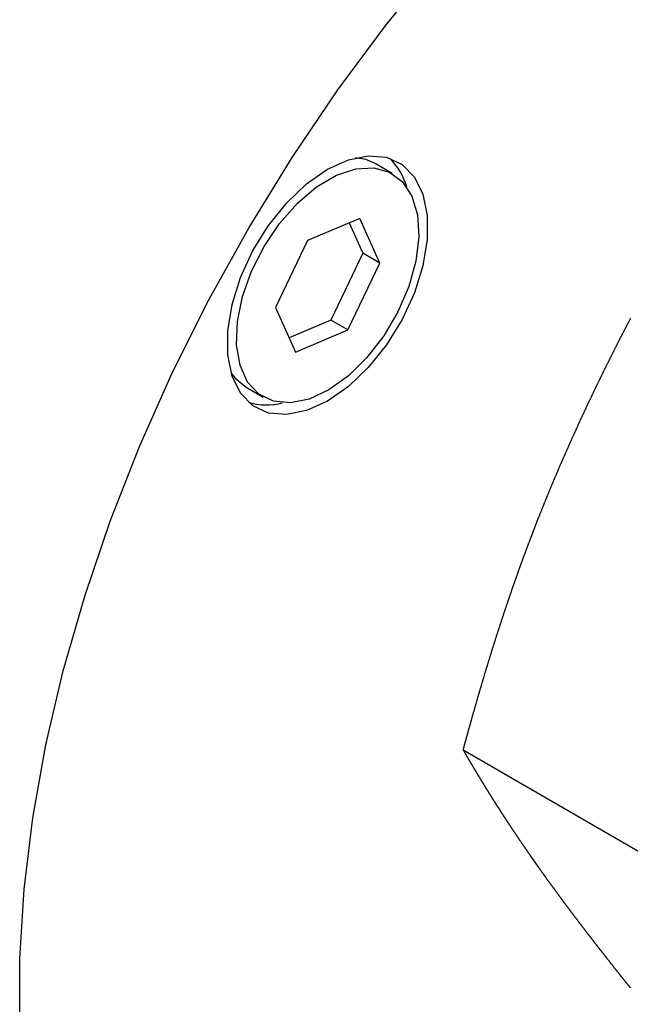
# Model space of a CAD drawing. Extents: x 9.3 to 31.1, y 5.1 to 19.6.
# Tile 103 of 132: x 29.827 to 30.292, y 16.051 to 16.802. Entities that reach past the tile are written whole.
import ezdxf

# ---------------------------------------------------------------- set-up
doc = ezdxf.new("R2010")
doc.units = 0
doc.layers.get('0').update_dxf_attribs({"linetype": 'CONTINUOUS'})

msp = doc.modelspace()

# ---------------------------------------------------------------- linework, layer by layer
at = {"color": 7, "linetype": 'CONTINUOUS'}
for p, q in [((30.11074, 16.68482), (30.09774, 16.69233)), ((30.08602, 16.65051), (30.04619, 16.63361)), ((30.10136, 16.61648), (30.08602, 16.65051)), ((30.07795, 16.64708), (30.08836, 16.62398)), ((30.04619, 16.63361), (30.0217, 16.58268)), ((30.08836, 16.62398), (30.06387, 16.57306)), ((30.10136, 16.61648), (30.08836, 16.62398)), ((30.07687, 16.56555), (30.10136, 16.61648)), ((30.0217, 16.58268), (30.03704, 16.54866)), ((30.06387, 16.57306), (30.03211, 16.55959)), ((30.07687, 16.56555), (30.06387, 16.57306)), ((30.03704, 16.54866), (30.07687, 16.56555)), ((29.99932, 16.52184), (30.01232, 16.51434)), ((30.22245, 16.42264), (30.2165, 16.40731)), ((30.16482, 16.24529), (30.30123, 16.16655)), ((30.2165, 16.16404), (30.22245, 16.15557))]:
    msp.add_line(p, q, dxfattribs=at)
at = {"color": 7, "linetype": 'CONTINUOUS', "flags": 128}
for points in [[(29.82664, 16.03505), (29.82664, 16.08618), (29.83, 16.13909), (29.83668, 16.19349), (29.84665, 16.24906), (29.85986, 16.30548), (29.87624, 16.36244), (29.89567, 16.4196), (29.91806, 16.47663), (29.94328, 16.53321), (29.97118, 16.58901), (30.00161, 16.64372), (30.03437, 16.69702), (30.0693, 16.7486), (30.10619, 16.79817), (30.14482, 16.84545)], [(30.06143, 16.51123), (30.04551, 16.50398), (30.03029, 16.5009), (30.01643, 16.50214), (30.00454, 16.50764), (29.99513, 16.51716), (29.98862, 16.53029), (29.98529, 16.54644), (29.98529, 16.56493), (29.98862, 16.58492), (29.99513, 16.60557), (30.00454, 16.62595), (30.01643, 16.64518), (30.03029, 16.66242), (30.04551, 16.67692), (30.06143, 16.68804), (30.07735, 16.6953), (30.09257, 16.69838), (30.10643, 16.69714), (30.11832, 16.69164), (30.12773, 16.68211), (30.13424, 16.66899), (30.13757, 16.65283), (30.13757, 16.63435), (30.13424, 16.61435), (30.12773, 16.59371), (30.11832, 16.57333), (30.10643, 16.55409), (30.09257, 16.53685), (30.07735, 16.52235), (30.06143, 16.51123)], [(30.09774, 16.69233), (30.09065, 16.69538), (30.08266, 16.69683)], [(30.12585, 16.6674), (30.13006, 16.65315), (30.13107, 16.63639), (30.12882, 16.61791), (30.12343, 16.59857), (30.11514, 16.57928), (30.10435, 16.56094), (30.09155, 16.5444), (30.07735, 16.53045), (30.06241, 16.51973), (30.04743, 16.51274), (30.03311, 16.50981), (30.02012, 16.51108), (30.00906, 16.51649), (30.00046, 16.52578), (29.99471, 16.53853), (29.99209, 16.55413), (29.99271, 16.57185), (29.99656, 16.59087), (30.00344, 16.6103), (30.01303, 16.62923), (30.0249, 16.64677), (30.03848, 16.6621), (30.05313, 16.67451), (30.06818, 16.68342), (30.08292, 16.68841), (30.09666, 16.68924), (30.10875, 16.68588), (30.11864, 16.67849), (30.12585, 16.6674)], [(29.98788, 16.53265), (29.99093, 16.52873), (29.99932, 16.52184)]]:
    msp.add_lwpolyline(points, dxfattribs=at)
at = {"color": 7}
for points in [[(30.2924, 16.5741, 0), (30.2922, 16.5738, 0), (30.292, 16.5734, 0), (30.2919, 16.573, 0), (30.2917, 16.5727, 0), (30.2915, 16.5723, 0), (30.2913, 16.572, 0), (30.2911, 16.5716, 0), (30.2909, 16.5713, 0), (30.2907, 16.5709, 0), (30.2906, 16.5706, 0), (30.2904, 16.5702, 0), (30.2902, 16.5699, 0), (30.29, 16.5695, 0), (30.2898, 16.5692, 0), (30.2896, 16.5688, 0), (30.2895, 16.5684, 0), (30.2893, 16.5681, 0), (30.2891, 16.5677, 0), (30.2889, 16.5674, 0), (30.2887, 16.567, 0), (30.2885, 16.5667, 0), (30.2884, 16.5663, 0), (30.2882, 16.566, 0), (30.288, 16.5656, 0), (30.2878, 16.5653, 0), (30.2876, 16.5649, 0), (30.2874, 16.5646, 0), (30.2873, 16.5642, 0), (30.2871, 16.5638, 0), (30.2869, 16.5635, 0), (30.2867, 16.5631, 0), (30.2865, 16.5628, 0), (30.2863, 16.5624, 0), (30.2862, 16.5621, 0), (30.286, 16.5617, 0), (30.2858, 16.5614, 0), (30.2856, 16.561, 0), (30.2854, 16.5606, 0), (30.2852, 16.5603, 0), (30.2851, 16.5599, 0), (30.2849, 16.5596, 0), (30.2847, 16.5592, 0), (30.2845, 16.5589, 0), (30.2843, 16.5585, 0), (30.2842, 16.5582, 0), (30.284, 16.5578, 0), (30.2838, 16.5575, 0), (30.2836, 16.5571, 0), (30.2834, 16.5567, 0), (30.2832, 16.5564, 0), (30.2831, 16.556, 0), (30.2829, 16.5557, 0), (30.2827, 16.5553, 0), (30.2825, 16.555, 0), (30.2823, 16.5546, 0), (30.2822, 16.5543, 0), (30.282, 16.5539, 0), (30.2818, 16.5535, 0), (30.2816, 16.5532, 0), (30.2814, 16.5528, 0), (30.2813, 16.5525, 0), (30.2811, 16.5521, 0), (30.2809, 16.5518, 0), (30.2807, 16.5514, 0), (30.2805, 16.551, 0), (30.2804, 16.5507, 0), (30.2802, 16.5503, 0), (30.28, 16.55, 0), (30.2798, 16.5496, 0), (30.2796, 16.5493, 0), (30.2795, 16.5489, 0), (30.2793, 16.5485, 0), (30.2791, 16.5482, 0), (30.2789, 16.5478, 0), (30.2787, 16.5475, 0), (30.2786, 16.5471, 0), (30.2784, 16.5468, 0), (30.2782, 16.5464, 0), (30.278, 16.546, 0), (30.2778, 16.5457, 0), (30.2777, 16.5453, 0), (30.2775, 16.545, 0), (30.2773, 16.5446, 0), (30.2771, 16.5443, 0), (30.2769, 16.5439, 0), (30.2768, 16.5435, 0), (30.2766, 16.5432, 0), (30.2764, 16.5428, 0), (30.2762, 16.5425, 0), (30.276, 16.5421, 0), (30.2759, 16.5418, 0), (30.2757, 16.5414, 0), (30.2755, 16.541, 0), (30.2753, 16.5407, 0), (30.2752, 16.5403, 0), (30.275, 16.54, 0), (30.2748, 16.5396, 0), (30.2746, 16.5392, 0), (30.2744, 16.5389, 0), (30.2743, 16.5385, 0), (30.2741, 16.5382, 0), (30.2739, 16.5378, 0), (30.2737, 16.5375, 0), (30.2736, 16.5371, 0), (30.2734, 16.5367, 0), (30.2732, 16.5364, 0), (30.273, 16.536, 0), (30.2728, 16.5357, 0), (30.2727, 16.5353, 0), (30.2725, 16.5349, 0), (30.2723, 16.5346, 0), (30.2721, 16.5342, 0), (30.272, 16.5339, 0), (30.2718, 16.5335, 0), (30.2716, 16.5331, 0), (30.2714, 16.5328, 0), (30.2713, 16.5324, 0), (30.2711, 16.5321, 0), (30.2709, 16.5317, 0), (30.2707, 16.5313, 0), (30.2705, 16.531, 0), (30.2704, 16.5306, 0), (30.2702, 16.5303, 0), (30.27, 16.5299, 0), (30.2698, 16.5295, 0), (30.2697, 16.5292, 0), (30.2695, 16.5288, 0), (30.2693, 16.5285, 0), (30.2691, 16.5281, 0), (30.269, 16.5277, 0), (30.2688, 16.5274, 0), (30.2686, 16.527, 0), (30.2684, 16.5267, 0), (30.2683, 16.5263, 0), (30.2681, 16.5259, 0), (30.2679, 16.5256, 0), (30.2677, 16.5252, 0), (30.2676, 16.5249, 0), (30.2674, 16.5245, 0), (30.2672, 16.5241, 0), (30.267, 16.5238, 0), (30.2669, 16.5234, 0), (30.2667, 16.5231, 0), (30.2665, 16.5227, 0), (30.2663, 16.5223, 0), (30.2662, 16.522, 0), (30.266, 16.5216, 0), (30.2658, 16.5213, 0), (30.2656, 16.5209, 0), (30.2655, 16.5205, 0), (30.2653, 16.5202, 0), (30.2651, 16.5198, 0), (30.2649, 16.5194, 0), (30.2648, 16.5191, 0), (30.2646, 16.5187, 0), (30.2644, 16.5184, 0), (30.2642, 16.518, 0), (30.2641, 16.5176, 0), (30.2639, 16.5173, 0), (30.2637, 16.5169, 0), (30.2636, 16.5166, 0), (30.2634, 16.5162, 0), (30.2632, 16.5158, 0), (30.263, 16.5155, 0), (30.2629, 16.5151, 0), (30.2627, 16.5147, 0), (30.2625, 16.5144, 0), (30.2623, 16.514, 0), (30.2622, 16.5137, 0), (30.262, 16.5133, 0), (30.2618, 16.5129, 0), (30.2617, 16.5126, 0), (30.2615, 16.5122, 0), (30.2613, 16.5118, 0), (30.2611, 16.5115, 0), (30.261, 16.5111, 0), (30.2608, 16.5108, 0), (30.2606, 16.5104, 0), (30.2605, 16.51, 0), (30.2603, 16.5097, 0), (30.2601, 16.5093, 0), (30.2599, 16.5089, 0), (30.2598, 16.5086, 0), (30.2596, 16.5082, 0), (30.2594, 16.5078, 0), (30.2593, 16.5075, 0), (30.2591, 16.5071, 0), (30.2589, 16.5068, 0), (30.2587, 16.5064, 0), (30.2586, 16.506, 0), (30.2584, 16.5057, 0), (30.2582, 16.5053, 0), (30.2581, 16.5049, 0), (30.2579, 16.5046, 0), (30.2577, 16.5042, 0), (30.2575, 16.5038, 0), (30.2574, 16.5035, 0), (30.2572, 16.5031, 0), (30.257, 16.5028, 0), (30.2569, 16.5024, 0), (30.2567, 16.502, 0), (30.2565, 16.5017, 0), (30.2564, 16.5013, 0), (30.2562, 16.5009, 0), (30.256, 16.5006, 0), (30.2558, 16.5002, 0), (30.2557, 16.4998, 0), (30.2555, 16.4995, 0), (30.2553, 16.4991, 0), (30.2552, 16.4987, 0), (30.255, 16.4984, 0), (30.2548, 16.498, 0), (30.2547, 16.4976, 0), (30.2545, 16.4973, 0), (30.2543, 16.4969, 0), (30.2542, 16.4966, 0), (30.254, 16.4962, 0), (30.2538, 16.4958, 0), (30.2537, 16.4955, 0), (30.2535, 16.4951, 0), (30.2533, 16.4947, 0), (30.2531, 16.4944, 0), (30.253, 16.494, 0), (30.2528, 16.4936, 0), (30.2526, 16.4933, 0), (30.2525, 16.4929, 0), (30.2523, 16.4925, 0), (30.2521, 16.4922, 0), (30.252, 16.4918, 0), (30.2518, 16.4914, 0), (30.2516, 16.4911, 0), (30.2515, 16.4907, 0), (30.2513, 16.4903, 0), (30.2511, 16.49, 0), (30.251, 16.4896, 0), (30.2508, 16.4892, 0), (30.2506, 16.4889, 0), (30.2505, 16.4885, 0), (30.2503, 16.4881, 0), (30.2501, 16.4878, 0), (30.25, 16.4874, 0), (30.2498, 16.487, 0), (30.2496, 16.4867, 0), (30.2495, 16.4863, 0), (30.2493, 16.4859, 0), (30.2491, 16.4856, 0), (30.249, 16.4852, 0), (30.2488, 16.4848, 0), (30.2486, 16.4845, 0), (30.2485, 16.4841, 0), (30.2483, 16.4837, 0), (30.2481, 16.4834, 0), (30.248, 16.483, 0), (30.2478, 16.4826, 0), (30.2476, 16.4823, 0), (30.2475, 16.4819, 0), (30.2473, 16.4815, 0), (30.2472, 16.4812, 0), (30.247, 16.4808, 0), (30.2468, 16.4804, 0), (30.2467, 16.4801, 0), (30.2465, 16.4797, 0), (30.2463, 16.4793, 0), (30.2462, 16.479, 0), (30.246, 16.4786, 0), (30.2458, 16.4782, 0), (30.2457, 16.4778, 0), (30.2455, 16.4775, 0), (30.2453, 16.4771, 0), (30.2452, 16.4767, 0), (30.245, 16.4764, 0), (30.2449, 16.476, 0), (30.2447, 16.4756, 0), (30.2445, 16.4753, 0), (30.2444, 16.4749, 0), (30.2442, 16.4745, 0), (30.244, 16.4742, 0), (30.2439, 16.4738, 0), (30.2437, 16.4734, 0), (30.2435, 16.4731, 0), (30.2434, 16.4727, 0), (30.2432, 16.4723, 0), (30.2431, 16.4719, 0), (30.2429, 16.4716, 0), (30.2427, 16.4712, 0), (30.2426, 16.4708, 0), (30.2424, 16.4705, 0), (30.2422, 16.4701, 0), (30.2421, 16.4697, 0), (30.2419, 16.4694, 0), (30.2418, 16.469, 0), (30.2416, 16.4686, 0), (30.2414, 16.4682, 0), (30.2413, 16.4679, 0), (30.2411, 16.4675, 0), (30.2409, 16.4671, 0), (30.2408, 16.4668, 0), (30.2406, 16.4664, 0), (30.2405, 16.466, 0), (30.2403, 16.4657, 0), (30.2401, 16.4653, 0), (30.24, 16.4649, 0), (30.2398, 16.4645, 0), (30.2397, 16.4642, 0), (30.2395, 16.4638, 0), (30.2393, 16.4634, 0), (30.2392, 16.4631, 0), (30.239, 16.4627, 0), (30.2389, 16.4623, 0), (30.2387, 16.4619, 0), (30.2385, 16.4616, 0), (30.2384, 16.4612, 0), (30.2382, 16.4608, 0), (30.2381, 16.4605, 0), (30.2379, 16.4601, 0), (30.2377, 16.4597, 0), (30.2376, 16.4594, 0), (30.2374, 16.459, 0), (30.2373, 16.4586, 0), (30.2371, 16.4582, 0), (30.2369, 16.4579, 0), (30.2368, 16.4575, 0), (30.2366, 16.4571, 0), (30.2365, 16.4567, 0), (30.2363, 16.4564, 0), (30.2362, 16.456, 0), (30.236, 16.4556, 0), (30.2358, 16.4553, 0), (30.2357, 16.4549, 0), (30.2355, 16.4545, 0), (30.2354, 16.4541, 0), (30.2352, 16.4538, 0), (30.235, 16.4534, 0), (30.2349, 16.453, 0), (30.2347, 16.4527, 0), (30.2346, 16.4523, 0), (30.2344, 16.4519, 0), (30.2343, 16.4515, 0), (30.2341, 16.4512, 0), (30.2339, 16.4508, 0), (30.2338, 16.4504, 0), (30.2336, 16.45, 0), (30.2335, 16.4497, 0), (30.2333, 16.4493, 0), (30.2332, 16.4489, 0), (30.233, 16.4486, 0), (30.2328, 16.4482, 0), (30.2327, 16.4478, 0), (30.2325, 16.4474, 0), (30.2324, 16.4471, 0), (30.2322, 16.4467, 0), (30.2321, 16.4463, 0), (30.2319, 16.4459, 0), (30.2317, 16.4456, 0), (30.2316, 16.4452, 0), (30.2314, 16.4448, 0), (30.2313, 16.4444, 0), (30.2311, 16.4441, 0), (30.231, 16.4437, 0), (30.2308, 16.4433, 0), (30.2307, 16.4429, 0), (30.2305, 16.4426, 0), (30.2304, 16.4422, 0), (30.2302, 16.4418, 0), (30.23, 16.4414, 0), (30.2299, 16.4411, 0), (30.2297, 16.4407, 0), (30.2296, 16.4403, 0), (30.2294, 16.4399, 0), (30.2293, 16.4396, 0), (30.2291, 16.4392, 0), (30.229, 16.4388, 0), (30.2288, 16.4384, 0), (30.2287, 16.4381, 0), (30.2285, 16.4377, 0), (30.2284, 16.4373, 0), (30.2282, 16.4369, 0), (30.228, 16.4366, 0), (30.2279, 16.4362, 0), (30.2277, 16.4358, 0), (30.2276, 16.4354, 0), (30.2274, 16.4351, 0), (30.2273, 16.4347, 0), (30.2271, 16.4343, 0), (30.227, 16.4339, 0), (30.2268, 16.4336, 0), (30.2267, 16.4332, 0), (30.2265, 16.4328, 0), (30.2264, 16.4324, 0), (30.2262, 16.4321, 0), (30.2261, 16.4317, 0), (30.2259, 16.4313, 0), (30.2258, 16.4309, 0), (30.2256, 16.4306, 0), (30.2255, 16.4302, 0), (30.2253, 16.4298, 0), (30.2252, 16.4294, 0), (30.225, 16.429, 0), (30.2249, 16.4287, 0), (30.2247, 16.4283, 0), (30.2246, 16.4279, 0), (30.2244, 16.4275, 0), (30.2243, 16.4272, 0), (30.2241, 16.4268, 0), (30.224, 16.4264, 0), (30.2238, 16.426, 0), (30.2237, 16.4257, 0), (30.2235, 16.4253, 0), (30.2234, 16.4249, 0), (30.2232, 16.4245, 0), (30.2231, 16.4241, 0), (30.2229, 16.4238, 0), (30.2228, 16.4234, 0), (30.2226, 16.423, 0), (30.2224, 16.4226, 0)], [(30.2926, 16.5743, 0), (30.2924, 16.5741, 0)], [(30.2165, 16.4073, 0), (30.2164, 16.407, 0), (30.2162, 16.4066, 0), (30.2161, 16.4062, 0), (30.216, 16.4059, 0), (30.2158, 16.4055, 0), (30.2157, 16.4052, 0), (30.2156, 16.4048, 0), (30.2154, 16.4045, 0), (30.2153, 16.4041, 0), (30.2152, 16.4038, 0), (30.215, 16.4034, 0), (30.2149, 16.4031, 0), (30.2148, 16.4027, 0), (30.2146, 16.4024, 0), (30.2145, 16.402, 0), (30.2144, 16.4016, 0), (30.2142, 16.4013, 0), (30.2141, 16.4009, 0), (30.214, 16.4006, 0), (30.2138, 16.4002, 0), (30.2137, 16.3999, 0), (30.2136, 16.3995, 0), (30.2134, 16.3992, 0), (30.2133, 16.3988, 0), (30.2132, 16.3985, 0), (30.213, 16.3981, 0), (30.2129, 16.3978, 0), (30.2128, 16.3974, 0), (30.2126, 16.397, 0), (30.2125, 16.3967, 0), (30.2124, 16.3963, 0), (30.2122, 16.396, 0), (30.2121, 16.3956, 0), (30.212, 16.3953, 0), (30.2119, 16.3949, 0), (30.2117, 16.3946, 0), (30.2116, 16.3942, 0), (30.2115, 16.3939, 0), (30.2113, 16.3935, 0), (30.2112, 16.3931, 0), (30.2111, 16.3928, 0), (30.2109, 16.3924, 0), (30.2108, 16.3921, 0), (30.2107, 16.3917, 0), (30.2105, 16.3914, 0), (30.2104, 16.391, 0), (30.2103, 16.3907, 0), (30.2102, 16.3903, 0), (30.21, 16.3899, 0), (30.2099, 16.3896, 0), (30.2098, 16.3892, 0), (30.2096, 16.3889, 0), (30.2095, 16.3885, 0), (30.2094, 16.3882, 0), (30.2092, 16.3878, 0), (30.2091, 16.3875, 0), (30.209, 16.3871, 0), (30.2089, 16.3867, 0), (30.2087, 16.3864, 0), (30.2086, 16.386, 0), (30.2085, 16.3857, 0), (30.2083, 16.3853, 0), (30.2082, 16.385, 0), (30.2081, 16.3846, 0), (30.208, 16.3843, 0), (30.2078, 16.3839, 0), (30.2077, 16.3835, 0), (30.2076, 16.3832, 0), (30.2074, 16.3828, 0), (30.2073, 16.3825, 0), (30.2072, 16.3821, 0), (30.2071, 16.3818, 0), (30.2069, 16.3814, 0), (30.2068, 16.381, 0), (30.2067, 16.3807, 0), (30.2065, 16.3803, 0), (30.2064, 16.38, 0), (30.2063, 16.3796, 0), (30.2062, 16.3793, 0), (30.206, 16.3789, 0), (30.2059, 16.3785, 0), (30.2058, 16.3782, 0), (30.2057, 16.3778, 0), (30.2055, 16.3775, 0), (30.2054, 16.3771, 0), (30.2053, 16.3768, 0), (30.2052, 16.3764, 0), (30.205, 16.376, 0), (30.2049, 16.3757, 0), (30.2048, 16.3753, 0), (30.2046, 16.375, 0), (30.2045, 16.3746, 0), (30.2044, 16.3743, 0), (30.2043, 16.3739, 0), (30.2041, 16.3735, 0), (30.204, 16.3732, 0), (30.2039, 16.3728, 0), (30.2038, 16.3725, 0), (30.2036, 16.3721, 0), (30.2035, 16.3717, 0), (30.2034, 16.3714, 0), (30.2033, 16.371, 0), (30.2031, 16.3707, 0), (30.203, 16.3703, 0), (30.2029, 16.37, 0), (30.2028, 16.3696, 0), (30.2026, 16.3692, 0), (30.2025, 16.3689, 0), (30.2024, 16.3685, 0), (30.2023, 16.3682, 0), (30.2021, 16.3678, 0), (30.202, 16.3674, 0), (30.2019, 16.3671, 0), (30.2018, 16.3667, 0), (30.2016, 16.3664, 0), (30.2015, 16.366, 0), (30.2014, 16.3657, 0), (30.2013, 16.3653, 0), (30.2012, 16.3649, 0), (30.201, 16.3646, 0), (30.2009, 16.3642, 0), (30.2008, 16.3639, 0), (30.2007, 16.3635, 0), (30.2005, 16.3631, 0), (30.2004, 16.3628, 0), (30.2003, 16.3624, 0), (30.2002, 16.3621, 0), (30.2, 16.3617, 0), (30.1999, 16.3613, 0), (30.1998, 16.361, 0), (30.1997, 16.3606, 0), (30.1996, 16.3603, 0), (30.1994, 16.3599, 0), (30.1993, 16.3596, 0), (30.1992, 16.3592, 0), (30.1991, 16.3588, 0), (30.1989, 16.3585, 0), (30.1988, 16.3581, 0), (30.1987, 16.3578, 0), (30.1986, 16.3574, 0), (30.1985, 16.357, 0), (30.1983, 16.3567, 0), (30.1982, 16.3563, 0), (30.1981, 16.356, 0), (30.198, 16.3556, 0), (30.1978, 16.3552, 0), (30.1977, 16.3549, 0), (30.1976, 16.3545, 0), (30.1975, 16.3542, 0), (30.1974, 16.3538, 0), (30.1972, 16.3534, 0), (30.1971, 16.3531, 0), (30.197, 16.3527, 0), (30.1969, 16.3524, 0), (30.1968, 16.352, 0), (30.1966, 16.3516, 0), (30.1965, 16.3513, 0), (30.1964, 16.3509, 0), (30.1963, 16.3506, 0), (30.1962, 16.3502, 0), (30.196, 16.3498, 0), (30.1959, 16.3495, 0), (30.1958, 16.3491, 0), (30.1957, 16.3487, 0), (30.1956, 16.3484, 0), (30.1954, 16.348, 0), (30.1953, 16.3477, 0), (30.1952, 16.3473, 0), (30.1951, 16.3469, 0), (30.195, 16.3466, 0), (30.1948, 16.3462, 0), (30.1947, 16.3459, 0), (30.1946, 16.3455, 0), (30.1945, 16.3451, 0), (30.1944, 16.3448, 0), (30.1942, 16.3444, 0), (30.1941, 16.3441, 0), (30.194, 16.3437, 0), (30.1939, 16.3433, 0), (30.1938, 16.343, 0), (30.1936, 16.3426, 0), (30.1935, 16.3422, 0), (30.1934, 16.3419, 0), (30.1933, 16.3415, 0), (30.1932, 16.3412, 0), (30.1931, 16.3408, 0), (30.1929, 16.3404, 0), (30.1928, 16.3401, 0), (30.1927, 16.3397, 0), (30.1926, 16.3394, 0), (30.1925, 16.339, 0), (30.1924, 16.3386, 0), (30.1922, 16.3383, 0), (30.1921, 16.3379, 0), (30.192, 16.3375, 0), (30.1919, 16.3372, 0), (30.1918, 16.3368, 0), (30.1916, 16.3365, 0), (30.1915, 16.3361, 0), (30.1914, 16.3357, 0), (30.1913, 16.3354, 0), (30.1912, 16.335, 0), (30.1911, 16.3346, 0), (30.1909, 16.3343, 0), (30.1908, 16.3339, 0), (30.1907, 16.3336, 0), (30.1906, 16.3332, 0), (30.1905, 16.3328, 0), (30.1904, 16.3325, 0), (30.1902, 16.3321, 0), (30.1901, 16.3318, 0), (30.19, 16.3314, 0), (30.1899, 16.331, 0), (30.1898, 16.3307, 0), (30.1897, 16.3303, 0), (30.1896, 16.3299, 0), (30.1894, 16.3296, 0), (30.1893, 16.3292, 0), (30.1892, 16.3288, 0), (30.1891, 16.3285, 0), (30.189, 16.3281, 0), (30.1889, 16.3278, 0), (30.1887, 16.3274, 0), (30.1886, 16.327, 0), (30.1885, 16.3267, 0), (30.1884, 16.3263, 0), (30.1883, 16.3259, 0), (30.1882, 16.3256, 0), (30.1881, 16.3252, 0), (30.1879, 16.3249, 0), (30.1878, 16.3245, 0), (30.1877, 16.3241, 0), (30.1876, 16.3238, 0), (30.1875, 16.3234, 0), (30.1874, 16.323, 0), (30.1873, 16.3227, 0), (30.1871, 16.3223, 0), (30.187, 16.3219, 0), (30.1869, 16.3216, 0), (30.1868, 16.3212, 0), (30.1867, 16.3209, 0), (30.1866, 16.3205, 0), (30.1865, 16.3201, 0), (30.1863, 16.3198, 0), (30.1862, 16.3194, 0), (30.1861, 16.319, 0), (30.186, 16.3187, 0), (30.1859, 16.3183, 0), (30.1858, 16.3179, 0), (30.1857, 16.3176, 0), (30.1856, 16.3172, 0), (30.1854, 16.3169, 0), (30.1853, 16.3165, 0), (30.1852, 16.3161, 0), (30.1851, 16.3158, 0), (30.185, 16.3154, 0), (30.1849, 16.315, 0), (30.1848, 16.3147, 0), (30.1847, 16.3143, 0), (30.1845, 16.3139, 0), (30.1844, 16.3136, 0), (30.1843, 16.3132, 0), (30.1842, 16.3128, 0), (30.1841, 16.3125, 0), (30.184, 16.3121, 0), (30.1839, 16.3118, 0), (30.1838, 16.3114, 0), (30.1836, 16.311, 0), (30.1835, 16.3107, 0), (30.1834, 16.3103, 0), (30.1833, 16.3099, 0), (30.1832, 16.3096, 0), (30.1831, 16.3092, 0), (30.183, 16.3088, 0), (30.1829, 16.3085, 0), (30.1828, 16.3081, 0), (30.1826, 16.3077, 0), (30.1825, 16.3074, 0), (30.1824, 16.307, 0), (30.1823, 16.3067, 0), (30.1822, 16.3063, 0), (30.1821, 16.3059, 0), (30.182, 16.3056, 0), (30.1819, 16.3052, 0), (30.1818, 16.3048, 0), (30.1817, 16.3045, 0), (30.1815, 16.3041, 0), (30.1814, 16.3037, 0), (30.1813, 16.3034, 0), (30.1812, 16.303, 0), (30.1811, 16.3026, 0), (30.181, 16.3023, 0), (30.1809, 16.3019, 0), (30.1808, 16.3015, 0), (30.1807, 16.3012, 0), (30.1806, 16.3008, 0), (30.1804, 16.3004, 0), (30.1803, 16.3001, 0), (30.1802, 16.2997, 0), (30.1801, 16.2993, 0), (30.18, 16.299, 0), (30.1799, 16.2986, 0), (30.1798, 16.2982, 0), (30.1797, 16.2979, 0), (30.1796, 16.2975, 0), (30.1795, 16.2972, 0), (30.1794, 16.2968, 0), (30.1792, 16.2964, 0), (30.1791, 16.2961, 0), (30.179, 16.2957, 0), (30.1789, 16.2953, 0), (30.1788, 16.295, 0), (30.1787, 16.2946, 0), (30.1786, 16.2942, 0), (30.1785, 16.2939, 0), (30.1784, 16.2935, 0), (30.1783, 16.2931, 0), (30.1782, 16.2928, 0), (30.1781, 16.2924, 0), (30.1779, 16.292, 0), (30.1778, 16.2917, 0), (30.1777, 16.2913, 0), (30.1776, 16.2909, 0), (30.1775, 16.2906, 0), (30.1774, 16.2902, 0), (30.1773, 16.2898, 0), (30.1772, 16.2895, 0), (30.1771, 16.2891, 0), (30.177, 16.2887, 0), (30.1769, 16.2884, 0), (30.1768, 16.288, 0), (30.1767, 16.2876, 0), (30.1766, 16.2873, 0), (30.1764, 16.2869, 0), (30.1763, 16.2865, 0), (30.1762, 16.2862, 0), (30.1761, 16.2858, 0), (30.176, 16.2854, 0), (30.1759, 16.2851, 0), (30.1758, 16.2847, 0), (30.1757, 16.2843, 0), (30.1756, 16.284, 0), (30.1755, 16.2836, 0), (30.1754, 16.2832, 0), (30.1753, 16.2829, 0), (30.1752, 16.2825, 0), (30.1751, 16.2821, 0), (30.175, 16.2818, 0), (30.1749, 16.2814, 0), (30.1747, 16.281, 0), (30.1746, 16.2807, 0), (30.1745, 16.2803, 0), (30.1744, 16.2799, 0), (30.1743, 16.2796, 0), (30.1742, 16.2792, 0), (30.1741, 16.2788, 0), (30.174, 16.2785, 0), (30.1739, 16.2781, 0), (30.1738, 16.2777, 0), (30.1737, 16.2774, 0), (30.1736, 16.277, 0), (30.1735, 16.2766, 0), (30.1734, 16.2763, 0), (30.1733, 16.2759, 0), (30.1732, 16.2755, 0), (30.1731, 16.2751, 0), (30.173, 16.2748, 0), (30.1729, 16.2744, 0), (30.1728, 16.274, 0), (30.1726, 16.2737, 0), (30.1725, 16.2733, 0), (30.1724, 16.2729, 0), (30.1723, 16.2726, 0), (30.1722, 16.2722, 0), (30.1721, 16.2718, 0), (30.172, 16.2715, 0), (30.1719, 16.2711, 0), (30.1718, 16.2707, 0), (30.1717, 16.2704, 0), (30.1716, 16.27, 0), (30.1715, 16.2696, 0), (30.1714, 16.2693, 0), (30.1713, 16.2689, 0), (30.1712, 16.2685, 0), (30.1711, 16.2682, 0), (30.171, 16.2678, 0), (30.1709, 16.2674, 0), (30.1708, 16.2671, 0), (30.1707, 16.2667, 0), (30.1706, 16.2663, 0), (30.1705, 16.266, 0), (30.1704, 16.2656, 0), (30.1703, 16.2652, 0), (30.1702, 16.2648, 0), (30.1701, 16.2645, 0), (30.17, 16.2641, 0), (30.1699, 16.2637, 0), (30.1698, 16.2634, 0), (30.1697, 16.263, 0), (30.1696, 16.2626, 0), (30.1694, 16.2623, 0), (30.1693, 16.2619, 0), (30.1692, 16.2615, 0), (30.1691, 16.2612, 0), (30.169, 16.2608, 0), (30.1689, 16.2604, 0), (30.1688, 16.2601, 0), (30.1687, 16.2597, 0), (30.1686, 16.2593, 0), (30.1685, 16.2589, 0), (30.1684, 16.2586, 0), (30.1683, 16.2582, 0), (30.1682, 16.2578, 0), (30.1681, 16.2575, 0), (30.168, 16.2571, 0), (30.1679, 16.2567, 0), (30.1678, 16.2564, 0), (30.1677, 16.256, 0), (30.1676, 16.2556, 0), (30.1675, 16.2553, 0), (30.1674, 16.2549, 0), (30.1673, 16.2545, 0), (30.1672, 16.2542, 0), (30.1671, 16.2538, 0), (30.167, 16.2534, 0), (30.1669, 16.253, 0), (30.1668, 16.2527, 0), (30.1667, 16.2523, 0), (30.1666, 16.2519, 0), (30.1665, 16.2516, 0), (30.1664, 16.2512, 0), (30.1663, 16.2508, 0), (30.1662, 16.2505, 0), (30.1661, 16.2501, 0), (30.166, 16.2497, 0), (30.1659, 16.2494, 0), (30.1658, 16.249, 0), (30.1657, 16.2486, 0), (30.1656, 16.2482, 0), (30.1655, 16.2479, 0), (30.1654, 16.2475, 0), (30.1653, 16.2471, 0), (30.1652, 16.2468, 0), (30.1651, 16.2464, 0), (30.165, 16.246, 0), (30.1649, 16.2457, 0), (30.1648, 16.2453, 0)], [(30.1648, 16.2453, 0), (30.1649, 16.2451, 0), (30.165, 16.2449, 0), (30.1651, 16.2447, 0), (30.1653, 16.2445, 0), (30.1654, 16.2444, 0), (30.1655, 16.2442, 0), (30.1656, 16.244, 0), (30.1657, 16.2438, 0), (30.1658, 16.2436, 0), (30.1659, 16.2434, 0), (30.166, 16.2432, 0), (30.1661, 16.2431, 0), (30.1662, 16.2429, 0), (30.1663, 16.2427, 0), (30.1664, 16.2425, 0), (30.1665, 16.2423, 0), (30.1667, 16.2421, 0), (30.1668, 16.242, 0), (30.1669, 16.2418, 0), (30.167, 16.2416, 0), (30.1671, 16.2414, 0), (30.1672, 16.2412, 0), (30.1673, 16.241, 0), (30.1674, 16.2408, 0), (30.1675, 16.2406, 0), (30.1676, 16.2405, 0), (30.1677, 16.2403, 0), (30.1678, 16.2401, 0), (30.168, 16.2399, 0), (30.1681, 16.2397, 0), (30.1682, 16.2395, 0), (30.1683, 16.2393, 0), (30.1684, 16.2392, 0), (30.1685, 16.239, 0), (30.1686, 16.2388, 0), (30.1687, 16.2386, 0), (30.1688, 16.2384, 0), (30.1689, 16.2382, 0), (30.169, 16.238, 0), (30.1692, 16.2379, 0), (30.1693, 16.2377, 0), (30.1694, 16.2375, 0), (30.1695, 16.2373, 0), (30.1696, 16.2371, 0), (30.1697, 16.2369, 0), (30.1698, 16.2367, 0), (30.1699, 16.2365, 0), (30.17, 16.2364, 0), (30.1701, 16.2362, 0), (30.1703, 16.236, 0), (30.1704, 16.2358, 0), (30.1705, 16.2356, 0), (30.1706, 16.2354, 0), (30.1707, 16.2352, 0), (30.1708, 16.2351, 0), (30.1709, 16.2349, 0), (30.171, 16.2347, 0), (30.1711, 16.2345, 0), (30.1713, 16.2343, 0), (30.1714, 16.2341, 0), (30.1715, 16.2339, 0), (30.1716, 16.2337, 0), (30.1717, 16.2336, 0), (30.1718, 16.2334, 0), (30.1719, 16.2332, 0), (30.172, 16.233, 0), (30.1721, 16.2328, 0), (30.1723, 16.2326, 0), (30.1724, 16.2324, 0), (30.1725, 16.2322, 0), (30.1726, 16.232, 0), (30.1727, 16.2319, 0), (30.1728, 16.2317, 0), (30.1729, 16.2315, 0), (30.173, 16.2313, 0), (30.1732, 16.2311, 0), (30.1733, 16.2309, 0), (30.1734, 16.2307, 0), (30.1735, 16.2305, 0), (30.1736, 16.2303, 0), (30.1737, 16.2302, 0), (30.1738, 16.23, 0), (30.1739, 16.2298, 0), (30.1741, 16.2296, 0), (30.1742, 16.2294, 0), (30.1743, 16.2292, 0), (30.1744, 16.229, 0), (30.1745, 16.2288, 0), (30.1746, 16.2286, 0), (30.1747, 16.2285, 0), (30.1749, 16.2283, 0), (30.175, 16.2281, 0), (30.1751, 16.2279, 0), (30.1752, 16.2277, 0), (30.1753, 16.2275, 0), (30.1754, 16.2273, 0), (30.1755, 16.2271, 0), (30.1757, 16.2269, 0), (30.1758, 16.2268, 0), (30.1759, 16.2266, 0), (30.176, 16.2264, 0), (30.1761, 16.2262, 0), (30.1762, 16.226, 0), (30.1763, 16.2258, 0), (30.1765, 16.2256, 0), (30.1766, 16.2254, 0), (30.1767, 16.2252, 0), (30.1768, 16.225, 0), (30.1769, 16.2249, 0), (30.177, 16.2247, 0), (30.1771, 16.2245, 0), (30.1773, 16.2243, 0), (30.1774, 16.2241, 0), (30.1775, 16.2239, 0), (30.1776, 16.2237, 0), (30.1777, 16.2235, 0), (30.1778, 16.2233, 0), (30.178, 16.2231, 0), (30.1781, 16.2229, 0), (30.1782, 16.2228, 0), (30.1783, 16.2226, 0), (30.1784, 16.2224, 0), (30.1785, 16.2222, 0), (30.1787, 16.222, 0), (30.1788, 16.2218, 0), (30.1789, 16.2216, 0), (30.179, 16.2214, 0), (30.1791, 16.2212, 0), (30.1792, 16.221, 0), (30.1794, 16.2208, 0), (30.1795, 16.2207, 0), (30.1796, 16.2205, 0), (30.1797, 16.2203, 0), (30.1798, 16.2201, 0), (30.1799, 16.2199, 0), (30.1801, 16.2197, 0), (30.1802, 16.2195, 0), (30.1803, 16.2193, 0), (30.1804, 16.2191, 0), (30.1805, 16.2189, 0), (30.1806, 16.2187, 0), (30.1808, 16.2185, 0), (30.1809, 16.2184, 0), (30.181, 16.2182, 0), (30.1811, 16.218, 0), (30.1812, 16.2178, 0), (30.1814, 16.2176, 0), (30.1815, 16.2174, 0), (30.1816, 16.2172, 0), (30.1817, 16.217, 0), (30.1818, 16.2168, 0), (30.182, 16.2166, 0), (30.1821, 16.2164, 0), (30.1822, 16.2162, 0), (30.1823, 16.216, 0), (30.1824, 16.2159, 0), (30.1825, 16.2157, 0), (30.1827, 16.2155, 0), (30.1828, 16.2153, 0), (30.1829, 16.2151, 0), (30.183, 16.2149, 0), (30.1831, 16.2147, 0), (30.1833, 16.2145, 0), (30.1834, 16.2143, 0), (30.1835, 16.2141, 0), (30.1836, 16.2139, 0), (30.1837, 16.2137, 0), (30.1839, 16.2135, 0), (30.184, 16.2133, 0), (30.1841, 16.2132, 0), (30.1842, 16.213, 0), (30.1843, 16.2128, 0), (30.1845, 16.2126, 0), (30.1846, 16.2124, 0), (30.1847, 16.2122, 0), (30.1848, 16.212, 0), (30.185, 16.2118, 0), (30.1851, 16.2116, 0), (30.1852, 16.2114, 0), (30.1853, 16.2112, 0), (30.1854, 16.211, 0), (30.1856, 16.2108, 0), (30.1857, 16.2106, 0), (30.1858, 16.2104, 0), (30.1859, 16.2102, 0), (30.186, 16.2101, 0), (30.1862, 16.2099, 0), (30.1863, 16.2097, 0), (30.1864, 16.2095, 0), (30.1865, 16.2093, 0), (30.1867, 16.2091, 0), (30.1868, 16.2089, 0), (30.1869, 16.2087, 0), (30.187, 16.2085, 0), (30.1871, 16.2083, 0), (30.1873, 16.2081, 0), (30.1874, 16.2079, 0), (30.1875, 16.2077, 0), (30.1876, 16.2075, 0), (30.1878, 16.2073, 0), (30.1879, 16.2071, 0), (30.188, 16.2069, 0), (30.1881, 16.2067, 0), (30.1883, 16.2065, 0), (30.1884, 16.2064, 0), (30.1885, 16.2062, 0), (30.1886, 16.206, 0), (30.1887, 16.2058, 0), (30.1889, 16.2056, 0), (30.189, 16.2054, 0), (30.1891, 16.2052, 0), (30.1892, 16.205, 0), (30.1894, 16.2048, 0), (30.1895, 16.2046, 0), (30.1896, 16.2044, 0), (30.1897, 16.2042, 0), (30.1899, 16.204, 0), (30.19, 16.2038, 0), (30.1901, 16.2036, 0), (30.1902, 16.2034, 0), (30.1904, 16.2032, 0), (30.1905, 16.203, 0), (30.1906, 16.2028, 0), (30.1907, 16.2026, 0), (30.1909, 16.2024, 0), (30.191, 16.2022, 0), (30.1911, 16.202, 0), (30.1912, 16.2018, 0), (30.1914, 16.2016, 0), (30.1915, 16.2015, 0), (30.1916, 16.2013, 0), (30.1918, 16.2011, 0), (30.1919, 16.2009, 0), (30.192, 16.2007, 0), (30.1921, 16.2005, 0), (30.1923, 16.2003, 0), (30.1924, 16.2001, 0), (30.1925, 16.1999, 0), (30.1926, 16.1997, 0), (30.1928, 16.1995, 0), (30.1929, 16.1993, 0), (30.193, 16.1991, 0), (30.1931, 16.1989, 0), (30.1933, 16.1987, 0), (30.1934, 16.1985, 0), (30.1935, 16.1983, 0), (30.1937, 16.1981, 0), (30.1938, 16.1979, 0), (30.1939, 16.1977, 0), (30.194, 16.1975, 0), (30.1942, 16.1973, 0), (30.1943, 16.1971, 0), (30.1944, 16.1969, 0), (30.1945, 16.1967, 0), (30.1947, 16.1965, 0), (30.1948, 16.1963, 0), (30.1949, 16.1961, 0), (30.1951, 16.1959, 0), (30.1952, 16.1957, 0), (30.1953, 16.1955, 0), (30.1954, 16.1953, 0), (30.1956, 16.1951, 0), (30.1957, 16.1949, 0), (30.1958, 16.1947, 0), (30.196, 16.1945, 0), (30.1961, 16.1943, 0), (30.1962, 16.1941, 0), (30.1964, 16.1939, 0), (30.1965, 16.1937, 0), (30.1966, 16.1935, 0), (30.1967, 16.1933, 0), (30.1969, 16.1931, 0), (30.197, 16.1929, 0), (30.1971, 16.1927, 0), (30.1973, 16.1925, 0), (30.1974, 16.1923, 0), (30.1975, 16.1921, 0), (30.1977, 16.1919, 0), (30.1978, 16.1917, 0), (30.1979, 16.1915, 0), (30.198, 16.1913, 0), (30.1982, 16.1911, 0), (30.1983, 16.1909, 0), (30.1984, 16.1907, 0), (30.1986, 16.1905, 0), (30.1987, 16.1903, 0), (30.1988, 16.1901, 0), (30.199, 16.1899, 0), (30.1991, 16.1897, 0), (30.1992, 16.1895, 0), (30.1994, 16.1893, 0), (30.1995, 16.1891, 0), (30.1996, 16.1889, 0), (30.1998, 16.1887, 0), (30.1999, 16.1885, 0), (30.2, 16.1883, 0), (30.2002, 16.1881, 0), (30.2003, 16.1879, 0), (30.2004, 16.1877, 0), (30.2005, 16.1875, 0), (30.2007, 16.1873, 0), (30.2008, 16.1871, 0), (30.2009, 16.1869, 0), (30.2011, 16.1867, 0), (30.2012, 16.1865, 0), (30.2013, 16.1863, 0), (30.2015, 16.1861, 0), (30.2016, 16.1859, 0), (30.2017, 16.1857, 0), (30.2019, 16.1855, 0), (30.202, 16.1853, 0), (30.2021, 16.1851, 0), (30.2023, 16.1849, 0), (30.2024, 16.1847, 0), (30.2026, 16.1845, 0), (30.2027, 16.1843, 0), (30.2028, 16.1841, 0), (30.203, 16.1839, 0), (30.2031, 16.1837, 0), (30.2032, 16.1835, 0), (30.2034, 16.1833, 0), (30.2035, 16.1831, 0), (30.2036, 16.1829, 0), (30.2038, 16.1827, 0), (30.2039, 16.1825, 0), (30.204, 16.1823, 0), (30.2042, 16.1821, 0), (30.2043, 16.1819, 0), (30.2044, 16.1817, 0), (30.2046, 16.1815, 0), (30.2047, 16.1813, 0), (30.2048, 16.1811, 0), (30.205, 16.1809, 0), (30.2051, 16.1807, 0), (30.2053, 16.1805, 0), (30.2054, 16.1803, 0), (30.2055, 16.1801, 0), (30.2057, 16.1799, 0), (30.2058, 16.1797, 0), (30.2059, 16.1795, 0), (30.2061, 16.1793, 0), (30.2062, 16.1791, 0), (30.2063, 16.1788, 0), (30.2065, 16.1786, 0), (30.2066, 16.1784, 0), (30.2068, 16.1782, 0), (30.2069, 16.178, 0), (30.207, 16.1778, 0), (30.2072, 16.1776, 0), (30.2073, 16.1774, 0), (30.2074, 16.1772, 0), (30.2076, 16.177, 0), (30.2077, 16.1768, 0), (30.2079, 16.1766, 0), (30.208, 16.1764, 0), (30.2081, 16.1762, 0), (30.2083, 16.176, 0), (30.2084, 16.1758, 0), (30.2086, 16.1756, 0), (30.2087, 16.1754, 0), (30.2088, 16.1752, 0), (30.209, 16.175, 0), (30.2091, 16.1748, 0), (30.2093, 16.1746, 0), (30.2094, 16.1744, 0), (30.2095, 16.1742, 0), (30.2097, 16.1739, 0), (30.2098, 16.1737, 0), (30.2099, 16.1735, 0), (30.2101, 16.1733, 0), (30.2102, 16.1731, 0), (30.2104, 16.1729, 0), (30.2105, 16.1727, 0), (30.2107, 16.1725, 0), (30.2108, 16.1723, 0), (30.2109, 16.1721, 0), (30.2111, 16.1719, 0), (30.2112, 16.1717, 0), (30.2114, 16.1715, 0), (30.2115, 16.1713, 0), (30.2116, 16.1711, 0), (30.2118, 16.1709, 0), (30.2119, 16.1707, 0), (30.2121, 16.1705, 0), (30.2122, 16.1702, 0), (30.2123, 16.17, 0), (30.2125, 16.1698, 0), (30.2126, 16.1696, 0), (30.2128, 16.1694, 0), (30.2129, 16.1692, 0), (30.2131, 16.169, 0), (30.2132, 16.1688, 0), (30.2133, 16.1686, 0), (30.2135, 16.1684, 0), (30.2136, 16.1682, 0), (30.2138, 16.168, 0), (30.2139, 16.1678, 0), (30.2141, 16.1676, 0), (30.2142, 16.1674, 0), (30.2143, 16.1671, 0), (30.2145, 16.1669, 0), (30.2146, 16.1667, 0), (30.2148, 16.1665, 0), (30.2149, 16.1663, 0), (30.2151, 16.1661, 0), (30.2152, 16.1659, 0), (30.2154, 16.1657, 0), (30.2155, 16.1655, 0), (30.2156, 16.1653, 0), (30.2158, 16.1651, 0), (30.2159, 16.1649, 0), (30.2161, 16.1647, 0), (30.2162, 16.1645, 0), (30.2164, 16.1642, 0), (30.2165, 16.164, 0)], [(30.2224, 16.1556, 0), (30.2226, 16.1554, 0), (30.2227, 16.1552, 0), (30.2229, 16.155, 0), (30.223, 16.1548, 0), (30.2231, 16.1546, 0), (30.2233, 16.1544, 0), (30.2234, 16.1542, 0), (30.2236, 16.154, 0), (30.2237, 16.1538, 0), (30.2238, 16.1536, 0), (30.224, 16.1534, 0), (30.2241, 16.1532, 0), (30.2243, 16.153, 0), (30.2244, 16.1528, 0), (30.2245, 16.1526, 0), (30.2247, 16.1524, 0), (30.2248, 16.1522, 0), (30.225, 16.152, 0), (30.2251, 16.1518, 0), (30.2252, 16.1517, 0), (30.2254, 16.1515, 0), (30.2255, 16.1513, 0), (30.2257, 16.1511, 0), (30.2258, 16.1509, 0), (30.2259, 16.1507, 0), (30.2261, 16.1505, 0), (30.2262, 16.1503, 0), (30.2264, 16.1501, 0), (30.2265, 16.1499, 0), (30.2266, 16.1497, 0), (30.2268, 16.1495, 0), (30.2269, 16.1493, 0), (30.2271, 16.1491, 0), (30.2272, 16.1489, 0), (30.2274, 16.1487, 0), (30.2275, 16.1485, 0), (30.2276, 16.1483, 0), (30.2278, 16.1481, 0), (30.2279, 16.1479, 0), (30.2281, 16.1477, 0), (30.2282, 16.1475, 0), (30.2283, 16.1473, 0), (30.2285, 16.1471, 0), (30.2286, 16.1469, 0), (30.2288, 16.1467, 0), (30.2289, 16.1465, 0), (30.2291, 16.1463, 0), (30.2292, 16.1461, 0), (30.2293, 16.1459, 0), (30.2295, 16.1457, 0), (30.2296, 16.1455, 0), (30.2298, 16.1453, 0), (30.2299, 16.1451, 0), (30.2301, 16.1449, 0), (30.2302, 16.1447, 0), (30.2304, 16.1445, 0), (30.2305, 16.1443, 0), (30.2306, 16.1442, 0), (30.2308, 16.144, 0), (30.2309, 16.1438, 0), (30.2311, 16.1436, 0), (30.2312, 16.1434, 0), (30.2314, 16.1432, 0), (30.2315, 16.143, 0), (30.2316, 16.1428, 0), (30.2318, 16.1426, 0), (30.2319, 16.1424, 0), (30.2321, 16.1422, 0), (30.2322, 16.142, 0), (30.2324, 16.1418, 0), (30.2325, 16.1416, 0), (30.2327, 16.1414, 0), (30.2328, 16.1412, 0), (30.233, 16.141, 0), (30.2331, 16.1408, 0), (30.2332, 16.1406, 0), (30.2334, 16.1404, 0), (30.2335, 16.1402, 0), (30.2337, 16.14, 0), (30.2338, 16.1398, 0), (30.234, 16.1396, 0), (30.2341, 16.1394, 0), (30.2343, 16.1392, 0), (30.2344, 16.139, 0), (30.2346, 16.1388, 0), (30.2347, 16.1386, 0), (30.2348, 16.1384, 0), (30.235, 16.1382, 0), (30.2351, 16.138, 0), (30.2353, 16.1378, 0), (30.2354, 16.1376, 0), (30.2356, 16.1374, 0), (30.2357, 16.1372, 0), (30.2359, 16.137, 0), (30.236, 16.1368, 0), (30.2362, 16.1366, 0), (30.2363, 16.1364, 0), (30.2365, 16.1362, 0), (30.2366, 16.136, 0), (30.2368, 16.1358, 0), (30.2369, 16.1356, 0), (30.2371, 16.1354, 0), (30.2372, 16.1352, 0), (30.2374, 16.135, 0), (30.2375, 16.1348, 0), (30.2376, 16.1346, 0), (30.2378, 16.1344, 0), (30.2379, 16.1342, 0), (30.2381, 16.134, 0), (30.2382, 16.1338, 0), (30.2384, 16.1336, 0), (30.2385, 16.1334, 0), (30.2387, 16.1332, 0), (30.2388, 16.133, 0), (30.239, 16.1328, 0), (30.2391, 16.1326, 0), (30.2393, 16.1324, 0), (30.2394, 16.1322, 0), (30.2396, 16.132, 0), (30.2397, 16.1318, 0), (30.2399, 16.1316, 0), (30.24, 16.1313, 0), (30.2402, 16.1311, 0), (30.2403, 16.1309, 0), (30.2405, 16.1307, 0), (30.2406, 16.1305, 0), (30.2408, 16.1303, 0), (30.2409, 16.1301, 0), (30.2411, 16.1299, 0), (30.2412, 16.1297, 0), (30.2414, 16.1295, 0), (30.2415, 16.1293, 0), (30.2417, 16.1291, 0), (30.2418, 16.1289, 0), (30.242, 16.1287, 0), (30.2421, 16.1285, 0), (30.2423, 16.1283, 0), (30.2424, 16.1281, 0), (30.2426, 16.1279, 0), (30.2427, 16.1277, 0), (30.2429, 16.1275, 0), (30.243, 16.1273, 0), (30.2432, 16.1271, 0), (30.2433, 16.1269, 0), (30.2435, 16.1267, 0), (30.2436, 16.1265, 0), (30.2438, 16.1263, 0), (30.2439, 16.1261, 0), (30.2441, 16.1259, 0), (30.2442, 16.1257, 0), (30.2444, 16.1255, 0), (30.2445, 16.1253, 0), (30.2447, 16.1251, 0), (30.2448, 16.1249, 0), (30.245, 16.1247, 0), (30.2452, 16.1245, 0), (30.2453, 16.1243, 0), (30.2455, 16.1241, 0), (30.2456, 16.1239, 0), (30.2458, 16.1237, 0), (30.2459, 16.1235, 0), (30.2461, 16.1233, 0), (30.2462, 16.123, 0), (30.2464, 16.1228, 0), (30.2465, 16.1226, 0), (30.2467, 16.1224, 0), (30.2468, 16.1222, 0), (30.247, 16.122, 0), (30.2471, 16.1218, 0), (30.2473, 16.1216, 0), (30.2474, 16.1214, 0), (30.2476, 16.1212, 0), (30.2477, 16.121, 0), (30.2479, 16.1208, 0), (30.2481, 16.1206, 0), (30.2482, 16.1204, 0), (30.2484, 16.1202, 0), (30.2485, 16.12, 0), (30.2487, 16.1198, 0), (30.2488, 16.1196, 0), (30.249, 16.1194, 0), (30.2491, 16.1192, 0), (30.2493, 16.119, 0), (30.2494, 16.1188, 0), (30.2496, 16.1186, 0), (30.2497, 16.1184, 0), (30.2499, 16.1182, 0), (30.2501, 16.118, 0), (30.2502, 16.1177, 0), (30.2504, 16.1175, 0), (30.2505, 16.1173, 0), (30.2507, 16.1171, 0), (30.2508, 16.1169, 0), (30.251, 16.1167, 0), (30.2511, 16.1165, 0), (30.2513, 16.1163, 0), (30.2515, 16.1161, 0), (30.2516, 16.1159, 0), (30.2518, 16.1157, 0), (30.2519, 16.1155, 0), (30.2521, 16.1153, 0), (30.2522, 16.1151, 0), (30.2524, 16.1149, 0), (30.2525, 16.1147, 0), (30.2527, 16.1145, 0), (30.2529, 16.1143, 0), (30.253, 16.1141, 0), (30.2532, 16.1139, 0), (30.2533, 16.1137, 0), (30.2535, 16.1134, 0), (30.2536, 16.1132, 0), (30.2538, 16.113, 0), (30.2539, 16.1128, 0), (30.2541, 16.1126, 0), (30.2543, 16.1124, 0), (30.2544, 16.1122, 0), (30.2546, 16.112, 0), (30.2547, 16.1118, 0), (30.2549, 16.1116, 0), (30.255, 16.1114, 0), (30.2552, 16.1112, 0), (30.2554, 16.111, 0), (30.2555, 16.1108, 0), (30.2557, 16.1106, 0), (30.2558, 16.1104, 0), (30.256, 16.1102, 0), (30.2561, 16.1099, 0), (30.2563, 16.1097, 0), (30.2565, 16.1095, 0), (30.2566, 16.1093, 0), (30.2568, 16.1091, 0), (30.2569, 16.1089, 0), (30.2571, 16.1087, 0), (30.2572, 16.1085, 0), (30.2574, 16.1083, 0), (30.2576, 16.1081, 0), (30.2577, 16.1079, 0), (30.2579, 16.1077, 0), (30.258, 16.1075, 0), (30.2582, 16.1073, 0), (30.2584, 16.1071, 0), (30.2585, 16.1069, 0), (30.2587, 16.1066, 0), (30.2588, 16.1064, 0), (30.259, 16.1062, 0), (30.2591, 16.106, 0), (30.2593, 16.1058, 0), (30.2595, 16.1056, 0), (30.2596, 16.1054, 0), (30.2598, 16.1052, 0), (30.2599, 16.105, 0), (30.2601, 16.1048, 0), (30.2603, 16.1046, 0), (30.2604, 16.1044, 0), (30.2606, 16.1042, 0), (30.2607, 16.104, 0), (30.2609, 16.1038, 0), (30.2611, 16.1035, 0), (30.2612, 16.1033, 0), (30.2614, 16.1031, 0), (30.2615, 16.1029, 0), (30.2617, 16.1027, 0), (30.2619, 16.1025, 0), (30.262, 16.1023, 0), (30.2622, 16.1021, 0), (30.2623, 16.1019, 0), (30.2625, 16.1017, 0), (30.2627, 16.1015, 0), (30.2628, 16.1013, 0), (30.263, 16.1011, 0), (30.2631, 16.1008, 0), (30.2633, 16.1006, 0), (30.2635, 16.1004, 0), (30.2636, 16.1002, 0), (30.2638, 16.1, 0), (30.2639, 16.0998, 0), (30.2641, 16.0996, 0), (30.2643, 16.0994, 0), (30.2644, 16.0992, 0), (30.2646, 16.099, 0), (30.2648, 16.0988, 0), (30.2649, 16.0986, 0), (30.2651, 16.0984, 0), (30.2652, 16.0981, 0), (30.2654, 16.0979, 0), (30.2656, 16.0977, 0), (30.2657, 16.0975, 0), (30.2659, 16.0973, 0), (30.266, 16.0971, 0), (30.2662, 16.0969, 0), (30.2664, 16.0967, 0), (30.2665, 16.0965, 0), (30.2667, 16.0963, 0), (30.2669, 16.0961, 0), (30.267, 16.0959, 0), (30.2672, 16.0956, 0), (30.2673, 16.0954, 0), (30.2675, 16.0952, 0), (30.2677, 16.095, 0), (30.2678, 16.0948, 0), (30.268, 16.0946, 0), (30.2682, 16.0944, 0), (30.2683, 16.0942, 0), (30.2685, 16.094, 0), (30.2686, 16.0938, 0), (30.2688, 16.0936, 0), (30.269, 16.0933, 0), (30.2691, 16.0931, 0), (30.2693, 16.0929, 0), (30.2695, 16.0927, 0), (30.2696, 16.0925, 0), (30.2698, 16.0923, 0), (30.2699, 16.0921, 0), (30.2701, 16.0919, 0), (30.2703, 16.0917, 0), (30.2704, 16.0915, 0), (30.2706, 16.0913, 0), (30.2708, 16.091, 0), (30.2709, 16.0908, 0), (30.2711, 16.0906, 0), (30.2713, 16.0904, 0), (30.2714, 16.0902, 0), (30.2716, 16.09, 0), (30.2717, 16.0898, 0), (30.2719, 16.0896, 0), (30.2721, 16.0894, 0), (30.2722, 16.0892, 0), (30.2724, 16.089, 0), (30.2726, 16.0887, 0), (30.2727, 16.0885, 0), (30.2729, 16.0883, 0), (30.2731, 16.0881, 0), (30.2732, 16.0879, 0), (30.2734, 16.0877, 0), (30.2736, 16.0875, 0), (30.2737, 16.0873, 0), (30.2739, 16.0871, 0), (30.2741, 16.0869, 0), (30.2742, 16.0866, 0), (30.2744, 16.0864, 0), (30.2745, 16.0862, 0), (30.2747, 16.086, 0), (30.2749, 16.0858, 0), (30.275, 16.0856, 0), (30.2752, 16.0854, 0), (30.2754, 16.0852, 0), (30.2755, 16.085, 0), (30.2757, 16.0848, 0), (30.2759, 16.0845, 0), (30.276, 16.0843, 0), (30.2762, 16.0841, 0), (30.2764, 16.0839, 0), (30.2765, 16.0837, 0), (30.2767, 16.0835, 0), (30.2769, 16.0833, 0), (30.277, 16.0831, 0), (30.2772, 16.0829, 0), (30.2774, 16.0826, 0), (30.2775, 16.0824, 0), (30.2777, 16.0822, 0), (30.2779, 16.082, 0), (30.278, 16.0818, 0), (30.2782, 16.0816, 0), (30.2784, 16.0814, 0), (30.2785, 16.0812, 0), (30.2787, 16.081, 0), (30.2789, 16.0807, 0), (30.279, 16.0805, 0), (30.2792, 16.0803, 0), (30.2794, 16.0801, 0), (30.2795, 16.0799, 0), (30.2797, 16.0797, 0), (30.2799, 16.0795, 0), (30.28, 16.0793, 0), (30.2802, 16.0791, 0), (30.2804, 16.0788, 0), (30.2805, 16.0786, 0), (30.2807, 16.0784, 0), (30.2809, 16.0782, 0), (30.281, 16.078, 0), (30.2812, 16.0778, 0), (30.2814, 16.0776, 0), (30.2815, 16.0774, 0), (30.2817, 16.0772, 0), (30.2819, 16.0769, 0), (30.282, 16.0767, 0), (30.2822, 16.0765, 0), (30.2824, 16.0763, 0), (30.2825, 16.0761, 0), (30.2827, 16.0759, 0), (30.2829, 16.0757, 0), (30.2831, 16.0755, 0), (30.2832, 16.0753, 0), (30.2834, 16.075, 0), (30.2836, 16.0748, 0), (30.2837, 16.0746, 0), (30.2839, 16.0744, 0), (30.2841, 16.0742, 0), (30.2842, 16.074, 0), (30.2844, 16.0738, 0), (30.2846, 16.0736, 0), (30.2847, 16.0733, 0), (30.2849, 16.0731, 0), (30.2851, 16.0729, 0), (30.2852, 16.0727, 0), (30.2854, 16.0725, 0), (30.2856, 16.0723, 0), (30.2858, 16.0721, 0), (30.2859, 16.0719, 0), (30.2861, 16.0716, 0), (30.2863, 16.0714, 0), (30.2864, 16.0712, 0), (30.2866, 16.071, 0), (30.2868, 16.0708, 0), (30.2869, 16.0706, 0), (30.2871, 16.0704, 0), (30.2873, 16.0702, 0), (30.2875, 16.0699, 0), (30.2876, 16.0697, 0), (30.2878, 16.0695, 0), (30.288, 16.0693, 0), (30.2881, 16.0691, 0), (30.2883, 16.0689, 0), (30.2885, 16.0687, 0), (30.2886, 16.0685, 0), (30.2888, 16.0682, 0), (30.289, 16.068, 0), (30.2892, 16.0678, 0), (30.2893, 16.0676, 0), (30.2895, 16.0674, 0), (30.2897, 16.0672, 0), (30.2898, 16.067, 0), (30.29, 16.0668, 0), (30.2902, 16.0665, 0), (30.2904, 16.0663, 0), (30.2905, 16.0661, 0), (30.2907, 16.0659, 0), (30.2909, 16.0657, 0), (30.291, 16.0655, 0), (30.2912, 16.0653, 0), (30.2914, 16.065, 0), (30.2915, 16.0648, 0), (30.2917, 16.0646, 0), (30.2919, 16.0644, 0), (30.2921, 16.0642, 0), (30.2922, 16.064, 0), (30.2924, 16.0638, 0)]]:
    msp.add_polyline3d(points, dxfattribs=at)
at = {"color": 7, "linetype": 'CONTINUOUS'}
for centre, start, end in [((30.07645, 16.66216), 15.10975, 46.80482), ((30.0148, 16.55536), 253.19933, 284.89675)]:
    msp.add_arc(centre, 0.04707, start, end, dxfattribs=at)

doc.saveas('drawing.dxf')
